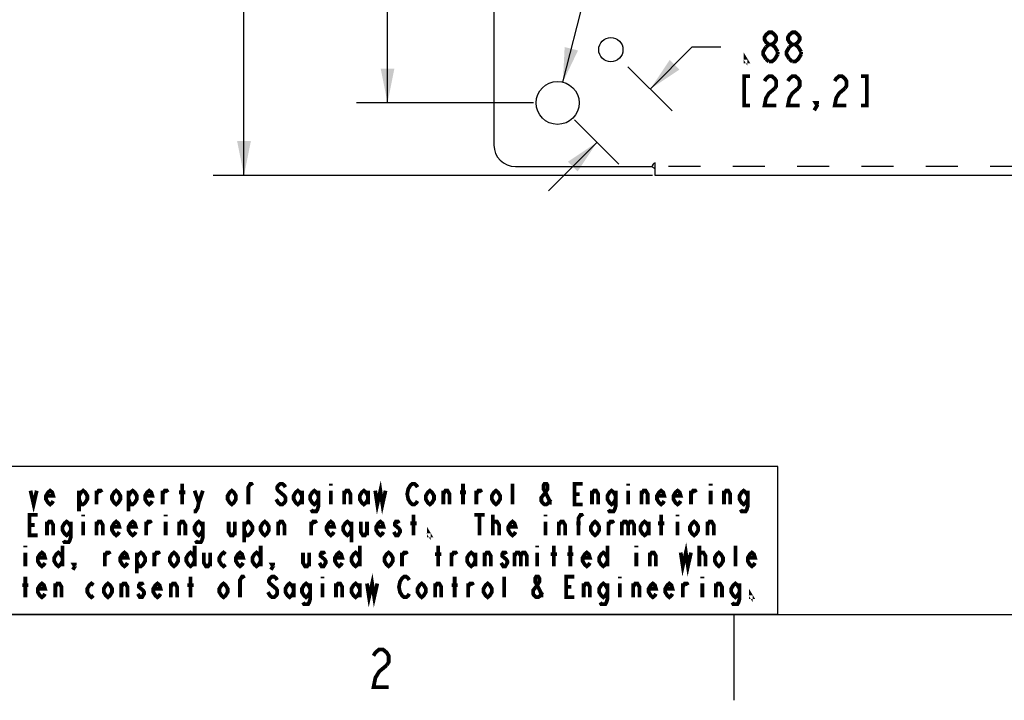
# Model space of a CAD drawing. Header units: inches. Extents: x -1 to 69, y -1 to 45.
# Tile 2 of 39: x 8.7 to 20.1, y -1 to 6.9. Entities that reach past the tile are written whole.
import ezdxf

# ---------------------------------------------------------------- set-up
doc = ezdxf.new("R2010")
doc.units = ezdxf.units.IN
doc.header["$LTSCALE"] = 3.74
doc.header["$MEASUREMENT"] = 0
doc.linetypes.add('HIDDEN', pattern=[0.2, 0.1, -0.1])
doc.layers.get('0').update_dxf_attribs({"linetype": 'CONTINUOUS'})
doc.layers.add('DEFAULT_2', color=8, linetype='HIDDEN')
doc.styles.get("Standard").update_dxf_attribs({"font": 'txt', "width": 0.8})
doc.dimstyles.new('DIMSTYLE_1', dxfattribs={"dimtxt": 0.34, "dimasz": 0.4, "dimexe": 0.18, "dimexo": 0.0625, "dimgap": 0.09, "dimtad": 0, "dimtih": 1, "dimtoh": 1, "dimzin": 4, "dimdsep": 46, "dimtxsty": 'Standard', "dimblk": '_FILLED', "dimblk1": '_FILLED', "dimblk2": '_FILLED', "dimcen": 0.09, "dimadec": 0, "dimazin": 0, "dimtfac": 1, "dimtofl": 0, "dimtmove": 0, "dimatfit": 3, "dimldrblk": '_FILLED', "dimfxl": 0, "dimtolj": 1, "dimtzin": 4, "dimarcsym": 0})
doc.dimstyles.new('DIMSTYLE_2', dxfattribs={"dimtxt": 0.34, "dimasz": 0.4, "dimexe": 0.18, "dimexo": 0.0625, "dimgap": 0.09, "dimtad": 0, "dimtih": 1, "dimtoh": 1, "dimzin": 4, "dimdsep": 46, "dimtxsty": 'Standard', "dimblk": '_FILLED', "dimblk1": '_FILLED', "dimblk2": '_FILLED', "dimcen": 0.09, "dimadec": 0, "dimazin": 0, "dimtfac": 1, "dimtofl": 0, "dimtmove": 0, "dimatfit": 3, "dimldrblk": '_FILLED', "dimfxl": 0, "dimtolj": 1, "dimtzin": 4, "dimarcsym": 0})

# ---------------------------------------------------------------- blocks, each defined once
blk = doc.blocks.new('_FILLED')
at = {"color": 0, "linetype": 'ByBlock'}
blk.add_solid([(0, 0), (-1, 0.2), (-1, -0.2)], dxfattribs=at)
blk = doc.blocks.new('*D')
at = {"color": 2, "linetype": 'CONTINUOUS'}
for p, q in [((14.094, 36.099), (14.094, 39.538)), ((35.036, 36.099), (35.036, 39.538)), ((14.094, 39.178), (22.593, 39.178)), ((35.036, 39.178), (26.537, 39.178)), ((39.591, 38.224), (39.591, 38.927)), ((40.345, 38.224), (40.345, 38.927)), ((14.939, 37.483), (14.939, 38.863)), ((34.191, 37.483), (34.191, 38.863)), ((14.939, 38.503), (22.865, 38.503)), ((34.191, 38.503), (26.265, 38.503)), ((39.591, 38.567), (38.791, 38.567)), ((40.345, 38.567), (41.077, 38.567)), ((16.043, 38.048), (10.932, 38.048)), ((11.292, 38.048), (11.292, 22.868)), ((14.659, 37.203), (12.601, 37.203)), ((12.961, 37.203), (12.961, 20.84)), ((15.219, 37.203), (16.958, 37.203)), ((16.598, 37.203), (16.598, 29.73)), ((16.598, 21.577), (16.598, 28.54)), ((11.292, 5.106), (11.292, 21.678)), ((15.219, 21.577), (16.958, 21.577)), ((12.961, 5.951), (12.961, 19.65)), ((34.191, 6.231), (34.191, 8.514)), ((35.036, 7.615), (35.036, 8.514)), ((15, 6.193), (15.544, 8.337)), ((15.544, 8.337), (15.874, 8.337)), ((34.191, 8.154), (33.391, 8.154)), ((35.036, 8.154), (35.793, 8.154)), ((32.475, 7.949), (32.145, 7.949)), ((33.485, 6.68), (32.475, 7.949)), ((32.263, 5.951), (32.263, 6.751)), ((16.016, 6.112), (16.505, 6.602)), ((16.505, 6.602), (16.835, 6.602)), ((15.756, 6.372), (16.27, 5.857)), ((14.659, 5.951), (12.601, 5.951)), ((33.911, 5.951), (31.903, 5.951)), ((15.137, 5.753), (15.651, 5.239)), ((15.397, 5.493), (14.831, 4.928)), ((16.043, 5.106), (10.932, 5.106)), ((32.527, 5.106), (31.903, 5.106)), ((32.263, 5.106), (32.263, 4.242)), ((32.263, 4.242), (32.026, 4.242))]:
    blk.add_line(p, q, dxfattribs=at)
at = {"color": 2, "linetype": 'CONTINUOUS', "xscale": 0.4, "yscale": 0.4, "zscale": 0.4}
for p, rotation in [((14.094, 39.178), 180), ((14.939, 38.503), 180), ((40.345, 38.567), 180), ((11.292, 38.048), 90), ((12.961, 37.203), 90), ((16.598, 37.203), 90), ((16.598, 21.577), 270), ((35.036, 8.154), 180), ((33.485, 6.68), 308.5215845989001), ((15, 6.193), 255.7731157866), ((16.016, 6.112), 225), ((12.961, 5.951), 270), ((32.263, 5.951), 270), ((11.292, 5.106), 270), ((15.397, 5.493), 45), ((32.263, 5.106), 90)]:
    blk.add_blockref('_FILLED', p, dxfattribs=dict(at, rotation=rotation))
for p in [(35.036, 39.178), (34.191, 38.503), (39.591, 38.567), (34.191, 8.154)]:
    blk.add_blockref('_FILLED', p, dxfattribs=at)

msp = doc.modelspace()

# ---------------------------------------------------------------- linework, layer by layer
at = {"color": 3, "linetype": 'CONTINUOUS'}
for p, q in [((14.198, 7.045), (14.198, 5.46)), ((14.448, 5.21), (16.033, 5.21)), ((16.073, 5.106), (16.073, 5.181)), ((33.057, 5.106), (16.073, 5.106))]:
    msp.add_line(p, q, dxfattribs=at)
at = {"color": 2, "linetype": 'CONTINUOUS'}
for p, q in [((17.5, 1.72), (0, 1.72)), ((17.5, 0), (17.5, 1.72)), ((17.5, 0), (0, 0))]:
    msp.add_line(p, q, dxfattribs=at)
at = {"color": 7, "linetype": 'CONTINUOUS'}
for p, q in [((0, 0), (68, 0)), ((16.988, -0.001), (16.988, -0.999))]:
    msp.add_line(p, q, dxfattribs=at)
at = {"color": 2, "linetype": 'CONTINUOUS', "const_width": 0.044}
for points in [[(17.396, 6.63), (17.362, 6.658), (17.345, 6.687), (17.345, 6.715), (17.362, 6.743), (17.396, 6.772), (17.43, 6.772), (17.464, 6.743), (17.481, 6.715), (17.481, 6.687), (17.464, 6.658), (17.43, 6.63)], [(17.668, 6.63), (17.634, 6.658), (17.617, 6.687), (17.617, 6.715), (17.634, 6.743), (17.668, 6.772), (17.702, 6.772), (17.736, 6.743), (17.753, 6.715), (17.753, 6.687), (17.736, 6.658), (17.702, 6.63)], [(17.362, 6.602), (17.396, 6.63), (17.43, 6.63), (17.464, 6.602), (17.498, 6.545)], [(17.634, 6.602), (17.668, 6.63), (17.702, 6.63), (17.736, 6.602), (17.77, 6.545)], [(17.141, 6.432), (17.124, 6.432), (17.124, 6.46), (17.141, 6.432)], [(17.362, 6.46), (17.328, 6.517), (17.328, 6.545), (17.362, 6.602)], [(17.498, 6.517), (17.464, 6.46), (17.43, 6.432), (17.396, 6.432)], [(17.498, 6.545), (17.498, 6.517)], [(17.634, 6.46), (17.6, 6.517), (17.6, 6.545), (17.634, 6.602)], [(17.77, 6.517), (17.736, 6.46), (17.702, 6.432), (17.668, 6.432)], [(17.77, 6.545), (17.77, 6.517)], [(17.396, 6.432), (17.362, 6.46)], [(17.668, 6.432), (17.634, 6.46)], [(17.175, 6.262), (17.107, 6.262), (17.107, 5.922), (17.175, 5.922)], [(17.345, 6.205), (17.362, 6.233), (17.396, 6.262), (17.43, 6.262), (17.464, 6.233), (17.481, 6.205), (17.481, 6.148), (17.464, 6.12)], [(17.617, 6.205), (17.634, 6.233), (17.668, 6.262), (17.702, 6.262), (17.736, 6.233), (17.753, 6.205), (17.753, 6.148), (17.736, 6.12)], [(18.161, 6.205), (18.178, 6.233), (18.212, 6.262), (18.246, 6.262), (18.28, 6.233), (18.297, 6.205), (18.297, 6.148), (18.28, 6.12)], [(18.467, 5.922), (18.535, 5.922), (18.535, 6.262), (18.467, 6.262)], [(17.464, 6.12), (17.396, 6.063), (17.362, 6.007), (17.345, 5.922), (17.481, 5.922)], [(17.736, 6.12), (17.668, 6.063), (17.634, 6.007), (17.617, 5.922), (17.753, 5.922)], [(18.28, 6.12), (18.212, 6.063), (18.178, 6.007), (18.161, 5.922), (18.297, 5.922)], [(17.957, 5.922), (17.94, 5.95), (17.957, 5.95), (17.957, 5.922), (17.923, 5.865)], [(10.574, 1.28), (10.574, 1.52)], [(11.342, 1.28), (11.342, 1.48), (11.366, 1.52), (11.378, 1.52), (11.39, 1.5)], [(11.774, 1.48), (11.762, 1.5), (11.738, 1.52), (11.714, 1.52), (11.69, 1.5), (11.678, 1.48), (11.678, 1.46), (11.69, 1.44), (11.714, 1.42), (11.738, 1.4), (11.762, 1.38), (11.774, 1.36), (11.774, 1.32), (11.762, 1.3), (11.738, 1.28), (11.714, 1.28), (11.69, 1.3), (11.678, 1.32), (11.666, 1.34)], [(12.302, 1.52), (12.302, 1.5)], [(12.818, 1.44), (12.842, 1.28), (12.878, 1.44), (12.902, 1.28), (12.938, 1.44)], [(13.31, 1.32), (13.298, 1.3), (13.274, 1.28), (13.25, 1.28), (13.226, 1.3), (13.214, 1.32), (13.202, 1.34), (13.19, 1.4), (13.202, 1.46), (13.214, 1.48), (13.226, 1.5), (13.25, 1.52), (13.274, 1.52), (13.298, 1.5), (13.31, 1.48)], [(13.838, 1.28), (13.838, 1.52)], [(14.414, 1.28), (14.414, 1.52)], [(14.858, 1.34), (14.846, 1.32), (14.834, 1.3), (14.81, 1.28), (14.786, 1.28), (14.762, 1.3), (14.75, 1.32), (14.75, 1.36), (14.798, 1.42), (14.822, 1.46), (14.822, 1.5), (14.81, 1.52), (14.786, 1.52), (14.774, 1.5), (14.774, 1.46), (14.798, 1.42), (14.846, 1.32), (14.858, 1.3), (14.87, 1.3)], [(15.23, 1.28), (15.134, 1.28), (15.134, 1.52), (15.23, 1.52)], [(15.758, 1.52), (15.758, 1.5)], [(16.718, 1.52), (16.718, 1.5)], [(8.81, 1.44), (8.846, 1.28), (8.882, 1.44)], [(9.074, 1.32), (9.062, 1.3), (9.038, 1.28), (9.014, 1.3), (8.99, 1.34), (8.99, 1.38), (9.014, 1.42), (9.038, 1.44), (9.062, 1.42), (9.074, 1.38), (8.99, 1.38)], [(9.374, 1.38), (9.398, 1.42), (9.422, 1.44), (9.446, 1.42), (9.47, 1.38), (9.47, 1.34), (9.446, 1.3), (9.422, 1.28), (9.398, 1.28), (9.374, 1.34)], [(9.374, 1.44), (9.374, 1.2)], [(9.578, 1.28), (9.578, 1.44)], [(9.578, 1.4), (9.602, 1.44), (9.626, 1.44), (9.638, 1.42)], [(9.854, 1.34), (9.83, 1.3), (9.806, 1.28), (9.782, 1.3), (9.758, 1.34), (9.758, 1.38), (9.782, 1.42), (9.806, 1.44), (9.83, 1.42), (9.854, 1.38), (9.854, 1.34)], [(9.95, 1.38), (9.974, 1.42), (9.998, 1.44), (10.022, 1.42), (10.046, 1.38), (10.046, 1.34), (10.022, 1.3), (9.998, 1.28), (9.974, 1.28), (9.95, 1.34)], [(9.95, 1.44), (9.95, 1.2)], [(10.226, 1.32), (10.214, 1.3), (10.19, 1.28), (10.166, 1.3), (10.142, 1.34), (10.142, 1.38), (10.166, 1.42), (10.19, 1.44), (10.214, 1.42), (10.226, 1.38), (10.142, 1.38)], [(10.346, 1.28), (10.346, 1.44)], [(10.346, 1.4), (10.37, 1.44), (10.394, 1.44), (10.406, 1.42)], [(10.538, 1.42), (10.61, 1.42)], [(10.718, 1.44), (10.766, 1.3), (10.754, 1.24), (10.73, 1.2), (10.706, 1.2)], [(10.766, 1.3), (10.814, 1.44)], [(11.198, 1.34), (11.174, 1.3), (11.15, 1.28), (11.126, 1.3), (11.102, 1.34), (11.102, 1.38), (11.126, 1.42), (11.15, 1.44), (11.174, 1.42), (11.198, 1.38), (11.198, 1.34)], [(11.318, 1.42), (11.366, 1.42)], [(11.966, 1.34), (11.942, 1.3), (11.918, 1.28), (11.894, 1.3), (11.87, 1.34), (11.87, 1.38), (11.894, 1.42), (11.918, 1.44), (11.942, 1.42), (11.966, 1.38)], [(11.966, 1.44), (11.966, 1.28)], [(12.158, 1.34), (12.134, 1.3), (12.11, 1.28), (12.086, 1.3), (12.062, 1.34), (12.062, 1.38), (12.086, 1.42), (12.11, 1.44), (12.134, 1.42), (12.158, 1.38)], [(12.158, 1.44), (12.158, 1.26), (12.146, 1.22), (12.134, 1.2), (12.086, 1.2), (12.074, 1.22)], [(12.302, 1.44), (12.302, 1.28)], [(12.458, 1.28), (12.458, 1.44)], [(12.458, 1.4), (12.482, 1.44), (12.506, 1.44), (12.53, 1.4), (12.53, 1.28)], [(12.734, 1.34), (12.71, 1.3), (12.686, 1.28), (12.662, 1.3), (12.638, 1.34), (12.638, 1.38), (12.662, 1.42), (12.686, 1.44), (12.71, 1.42), (12.734, 1.38)], [(12.734, 1.44), (12.734, 1.28)], [(13.502, 1.34), (13.478, 1.3), (13.454, 1.28), (13.43, 1.3), (13.406, 1.34), (13.406, 1.38), (13.43, 1.42), (13.454, 1.44), (13.478, 1.42), (13.502, 1.38), (13.502, 1.34)], [(13.61, 1.28), (13.61, 1.44)], [(13.61, 1.4), (13.634, 1.44), (13.658, 1.44), (13.682, 1.4), (13.682, 1.28)], [(13.802, 1.42), (13.874, 1.42)], [(13.994, 1.28), (13.994, 1.44)], [(13.994, 1.4), (14.018, 1.44), (14.042, 1.44), (14.054, 1.42)], [(14.27, 1.34), (14.246, 1.3), (14.222, 1.28), (14.198, 1.3), (14.174, 1.34), (14.174, 1.38), (14.198, 1.42), (14.222, 1.44), (14.246, 1.42), (14.27, 1.38), (14.27, 1.34)], [(15.134, 1.4), (15.194, 1.4)], [(15.338, 1.28), (15.338, 1.44)], [(15.338, 1.4), (15.362, 1.44), (15.386, 1.44), (15.41, 1.4), (15.41, 1.28)], [(15.614, 1.34), (15.59, 1.3), (15.566, 1.28), (15.542, 1.3), (15.518, 1.34), (15.518, 1.38), (15.542, 1.42), (15.566, 1.44), (15.59, 1.42), (15.614, 1.38)], [(15.614, 1.44), (15.614, 1.26), (15.602, 1.22), (15.59, 1.2), (15.542, 1.2), (15.53, 1.22)], [(15.758, 1.44), (15.758, 1.28)], [(15.914, 1.28), (15.914, 1.44)], [(15.914, 1.4), (15.938, 1.44), (15.962, 1.44), (15.986, 1.4), (15.986, 1.28)], [(16.178, 1.32), (16.166, 1.3), (16.142, 1.28), (16.118, 1.3), (16.094, 1.34), (16.094, 1.38), (16.118, 1.42), (16.142, 1.44), (16.166, 1.42), (16.178, 1.38), (16.094, 1.38)], [(16.37, 1.32), (16.358, 1.3), (16.334, 1.28), (16.31, 1.3), (16.286, 1.34), (16.286, 1.38), (16.31, 1.42), (16.334, 1.44), (16.358, 1.42), (16.37, 1.38), (16.286, 1.38)], [(16.49, 1.28), (16.49, 1.44)], [(16.49, 1.4), (16.514, 1.44), (16.538, 1.44), (16.55, 1.42)], [(16.718, 1.44), (16.718, 1.28)], [(16.874, 1.28), (16.874, 1.44)], [(16.874, 1.4), (16.898, 1.44), (16.922, 1.44), (16.946, 1.4), (16.946, 1.28)], [(17.15, 1.34), (17.126, 1.3), (17.102, 1.28), (17.078, 1.3), (17.054, 1.34), (17.054, 1.38), (17.078, 1.42), (17.102, 1.44), (17.126, 1.42), (17.15, 1.38)], [(17.15, 1.44), (17.15, 1.26), (17.138, 1.22), (17.126, 1.2), (17.078, 1.2), (17.066, 1.22)], [(8.894, 0.92), (8.798, 0.92), (8.798, 1.16), (8.894, 1.16)], [(9.422, 1.16), (9.422, 1.14)], [(10.382, 1.16), (10.382, 1.14)], [(13.262, 0.92), (13.262, 1.16)], [(13.97, 1.16), (14.09, 1.16)], [(14.03, 1.16), (14.03, 0.92)], [(14.186, 0.92), (14.186, 1.16)], [(14.798, 1.16), (14.798, 1.14)], [(15.182, 0.92), (15.182, 1.12), (15.206, 1.16), (15.218, 1.16), (15.23, 1.14)], [(16.142, 0.92), (16.142, 1.16)], [(16.334, 1.16), (16.334, 1.14)], [(8.798, 1.04), (8.858, 1.04)], [(9.002, 0.92), (9.002, 1.08)], [(9.002, 1.04), (9.026, 1.08), (9.05, 1.08), (9.074, 1.04), (9.074, 0.92)], [(9.278, 0.98), (9.254, 0.94), (9.23, 0.92), (9.206, 0.94), (9.182, 0.98), (9.182, 1.02), (9.206, 1.06), (9.23, 1.08), (9.254, 1.06), (9.278, 1.02)], [(9.278, 1.08), (9.278, 0.9), (9.266, 0.86), (9.254, 0.84), (9.206, 0.84), (9.194, 0.86)], [(9.422, 1.08), (9.422, 0.92)], [(9.578, 0.92), (9.578, 1.08)], [(9.578, 1.04), (9.602, 1.08), (9.626, 1.08), (9.65, 1.04), (9.65, 0.92)], [(9.842, 0.96), (9.83, 0.94), (9.806, 0.92), (9.782, 0.94), (9.758, 0.98), (9.758, 1.02), (9.782, 1.06), (9.806, 1.08), (9.83, 1.06), (9.842, 1.02), (9.758, 1.02)], [(10.034, 0.96), (10.022, 0.94), (9.998, 0.92), (9.974, 0.94), (9.95, 0.98), (9.95, 1.02), (9.974, 1.06), (9.998, 1.08), (10.022, 1.06), (10.034, 1.02), (9.95, 1.02)], [(10.154, 0.92), (10.154, 1.08)], [(10.154, 1.04), (10.178, 1.08), (10.202, 1.08), (10.214, 1.06)], [(10.382, 1.08), (10.382, 0.92)], [(10.538, 0.92), (10.538, 1.08)], [(10.538, 1.04), (10.562, 1.08), (10.586, 1.08), (10.61, 1.04), (10.61, 0.92)], [(10.814, 0.98), (10.79, 0.94), (10.766, 0.92), (10.742, 0.94), (10.718, 0.98), (10.718, 1.02), (10.742, 1.06), (10.766, 1.08), (10.79, 1.06), (10.814, 1.02)], [(10.814, 1.08), (10.814, 0.9), (10.802, 0.86), (10.79, 0.84), (10.742, 0.84), (10.73, 0.86)], [(11.114, 1.08), (11.114, 0.96), (11.138, 0.92), (11.162, 0.92), (11.186, 0.96)], [(11.186, 1.08), (11.186, 0.92)], [(11.294, 1.02), (11.318, 1.06), (11.342, 1.08), (11.366, 1.06), (11.39, 1.02), (11.39, 0.98), (11.366, 0.94), (11.342, 0.92), (11.318, 0.92), (11.294, 0.98)], [(11.294, 1.08), (11.294, 0.84)], [(11.582, 0.98), (11.558, 0.94), (11.534, 0.92), (11.51, 0.94), (11.486, 0.98), (11.486, 1.02), (11.51, 1.06), (11.534, 1.08), (11.558, 1.06), (11.582, 1.02), (11.582, 0.98)], [(11.69, 0.92), (11.69, 1.08)], [(11.69, 1.04), (11.714, 1.08), (11.738, 1.08), (11.762, 1.04), (11.762, 0.92)], [(12.074, 0.92), (12.074, 1.08)], [(12.074, 1.04), (12.098, 1.08), (12.122, 1.08), (12.134, 1.06)], [(12.338, 0.96), (12.326, 0.94), (12.302, 0.92), (12.278, 0.94), (12.254, 0.98), (12.254, 1.02), (12.278, 1.06), (12.302, 1.08), (12.326, 1.06), (12.338, 1.02), (12.254, 1.02)], [(12.542, 0.98), (12.518, 0.94), (12.494, 0.92), (12.47, 0.94), (12.446, 0.98), (12.446, 1.02), (12.47, 1.06), (12.494, 1.08), (12.518, 1.06), (12.542, 1.02)], [(12.542, 1.08), (12.542, 0.84)], [(12.65, 1.08), (12.65, 0.96), (12.674, 0.92), (12.698, 0.92), (12.722, 0.96)], [(12.722, 1.08), (12.722, 0.92)], [(12.914, 0.96), (12.902, 0.94), (12.878, 0.92), (12.854, 0.94), (12.83, 0.98), (12.83, 1.02), (12.854, 1.06), (12.878, 1.08), (12.902, 1.06), (12.914, 1.02), (12.83, 1.02)], [(13.094, 1.06), (13.082, 1.08), (13.058, 1.08), (13.046, 1.06), (13.046, 1.04), (13.07, 1.02), (13.094, 1), (13.106, 0.98), (13.106, 0.96), (13.094, 0.94), (13.082, 0.92), (13.058, 0.92), (13.046, 0.94), (13.034, 0.96)], [(13.226, 1.06), (13.298, 1.06)], [(14.186, 1.04), (14.186, 1.06), (14.21, 1.08), (14.222, 1.08), (14.234, 1.08), (14.258, 1.04), (14.258, 0.92)], [(14.45, 0.96), (14.438, 0.94), (14.414, 0.92), (14.39, 0.94), (14.366, 0.98), (14.366, 1.02), (14.39, 1.06), (14.414, 1.08), (14.438, 1.06), (14.45, 1.02), (14.366, 1.02)], [(14.798, 1.08), (14.798, 0.92)], [(14.954, 0.92), (14.954, 1.08)], [(14.954, 1.04), (14.978, 1.08), (15.002, 1.08), (15.026, 1.04), (15.026, 0.92)], [(15.158, 1.06), (15.206, 1.06)], [(15.422, 0.98), (15.398, 0.94), (15.374, 0.92), (15.35, 0.94), (15.326, 0.98), (15.326, 1.02), (15.35, 1.06), (15.374, 1.08), (15.398, 1.06), (15.422, 1.02), (15.422, 0.98)], [(15.53, 0.92), (15.53, 1.08)], [(15.53, 1.04), (15.554, 1.08), (15.578, 1.08), (15.59, 1.06)], [(15.686, 1.08), (15.686, 0.92)], [(15.686, 1.04), (15.71, 1.08), (15.734, 1.08), (15.758, 1.04), (15.758, 0.92)], [(15.758, 1.04), (15.782, 1.08), (15.806, 1.08), (15.83, 1.04), (15.83, 0.92)], [(15.998, 0.98), (15.974, 0.94), (15.95, 0.92), (15.926, 0.94), (15.902, 0.98), (15.902, 1.02), (15.926, 1.06), (15.95, 1.08), (15.974, 1.06), (15.998, 1.02)], [(15.998, 1.08), (15.998, 0.92)], [(16.106, 1.06), (16.178, 1.06)], [(16.334, 1.08), (16.334, 0.92)], [(16.574, 0.98), (16.55, 0.94), (16.526, 0.92), (16.502, 0.94), (16.478, 0.98), (16.478, 1.02), (16.502, 1.06), (16.526, 1.08), (16.55, 1.06), (16.574, 1.02), (16.574, 0.98)], [(16.682, 0.92), (16.682, 1.08)], [(16.682, 1.04), (16.706, 1.08), (16.73, 1.08), (16.754, 1.04), (16.754, 0.92)], [(13.454, 0.92), (13.442, 0.92), (13.442, 0.94), (13.454, 0.92)], [(8.75, 0.8), (8.75, 0.78)], [(9.182, 0.8), (9.182, 0.56)], [(10.718, 0.8), (10.718, 0.56)], [(11.486, 0.8), (11.486, 0.56)], [(12.638, 0.8), (12.638, 0.56)], [(13.55, 0.56), (13.55, 0.8)], [(14.702, 0.8), (14.702, 0.78)], [(14.894, 0.56), (14.894, 0.8)], [(15.086, 0.56), (15.086, 0.8)], [(15.518, 0.8), (15.518, 0.56)], [(15.854, 0.8), (15.854, 0.78)], [(16.37, 0.72), (16.394, 0.56), (16.43, 0.72), (16.454, 0.56), (16.49, 0.72)], [(16.586, 0.56), (16.586, 0.8)], [(17.006, 0.56), (17.006, 0.8)], [(8.75, 0.72), (8.75, 0.56)], [(8.978, 0.6), (8.966, 0.58), (8.942, 0.56), (8.918, 0.58), (8.894, 0.62), (8.894, 0.66), (8.918, 0.7), (8.942, 0.72), (8.966, 0.7), (8.978, 0.66), (8.894, 0.66)], [(9.182, 0.62), (9.158, 0.58), (9.134, 0.56), (9.11, 0.58), (9.086, 0.62), (9.086, 0.66), (9.11, 0.7), (9.134, 0.72), (9.158, 0.7), (9.182, 0.66)], [(9.674, 0.56), (9.674, 0.72)], [(9.674, 0.68), (9.698, 0.72), (9.722, 0.72), (9.734, 0.7)], [(9.938, 0.6), (9.926, 0.58), (9.902, 0.56), (9.878, 0.58), (9.854, 0.62), (9.854, 0.66), (9.878, 0.7), (9.902, 0.72), (9.926, 0.7), (9.938, 0.66), (9.854, 0.66)], [(10.046, 0.66), (10.07, 0.7), (10.094, 0.72), (10.118, 0.7), (10.142, 0.66), (10.142, 0.62), (10.118, 0.58), (10.094, 0.56), (10.07, 0.56), (10.046, 0.62)], [(10.046, 0.72), (10.046, 0.48)], [(10.25, 0.56), (10.25, 0.72)], [(10.25, 0.68), (10.274, 0.72), (10.298, 0.72), (10.31, 0.7)], [(10.526, 0.62), (10.502, 0.58), (10.478, 0.56), (10.454, 0.58), (10.43, 0.62), (10.43, 0.66), (10.454, 0.7), (10.478, 0.72), (10.502, 0.7), (10.526, 0.66), (10.526, 0.62)], [(10.718, 0.62), (10.694, 0.58), (10.67, 0.56), (10.646, 0.58), (10.622, 0.62), (10.622, 0.66), (10.646, 0.7), (10.67, 0.72), (10.694, 0.7), (10.718, 0.66)], [(10.826, 0.72), (10.826, 0.6), (10.85, 0.56), (10.874, 0.56), (10.898, 0.6)], [(10.898, 0.72), (10.898, 0.56)], [(11.078, 0.58), (11.054, 0.56), (11.03, 0.58), (11.006, 0.62), (11.006, 0.66), (11.03, 0.7), (11.054, 0.72), (11.078, 0.7)], [(11.282, 0.6), (11.27, 0.58), (11.246, 0.56), (11.222, 0.58), (11.198, 0.62), (11.198, 0.66), (11.222, 0.7), (11.246, 0.72), (11.27, 0.7), (11.282, 0.66), (11.198, 0.66)], [(11.486, 0.62), (11.462, 0.58), (11.438, 0.56), (11.414, 0.58), (11.39, 0.62), (11.39, 0.66), (11.414, 0.7), (11.438, 0.72), (11.462, 0.7), (11.486, 0.66)], [(11.978, 0.72), (11.978, 0.6), (12.002, 0.56), (12.026, 0.56), (12.05, 0.6)], [(12.05, 0.72), (12.05, 0.56)], [(12.23, 0.7), (12.218, 0.72), (12.194, 0.72), (12.182, 0.7), (12.182, 0.68), (12.206, 0.66), (12.23, 0.64), (12.242, 0.62), (12.242, 0.6), (12.23, 0.58), (12.218, 0.56), (12.194, 0.56), (12.182, 0.58), (12.17, 0.6)], [(12.434, 0.6), (12.422, 0.58), (12.398, 0.56), (12.374, 0.58), (12.35, 0.62), (12.35, 0.66), (12.374, 0.7), (12.398, 0.72), (12.422, 0.7), (12.434, 0.66), (12.35, 0.66)], [(12.638, 0.62), (12.614, 0.58), (12.59, 0.56), (12.566, 0.58), (12.542, 0.62), (12.542, 0.66), (12.566, 0.7), (12.59, 0.72), (12.614, 0.7), (12.638, 0.66)], [(13.022, 0.62), (12.998, 0.58), (12.974, 0.56), (12.95, 0.58), (12.926, 0.62), (12.926, 0.66), (12.95, 0.7), (12.974, 0.72), (12.998, 0.7), (13.022, 0.66), (13.022, 0.62)], [(13.13, 0.56), (13.13, 0.72)], [(13.13, 0.68), (13.154, 0.72), (13.178, 0.72), (13.19, 0.7)], [(13.514, 0.7), (13.586, 0.7)], [(13.706, 0.56), (13.706, 0.72)], [(13.706, 0.68), (13.73, 0.72), (13.754, 0.72), (13.766, 0.7)], [(13.982, 0.62), (13.958, 0.58), (13.934, 0.56), (13.91, 0.58), (13.886, 0.62), (13.886, 0.66), (13.91, 0.7), (13.934, 0.72), (13.958, 0.7), (13.982, 0.66)], [(13.982, 0.72), (13.982, 0.56)], [(14.09, 0.56), (14.09, 0.72)], [(14.09, 0.68), (14.114, 0.72), (14.138, 0.72), (14.162, 0.68), (14.162, 0.56)], [(14.342, 0.7), (14.33, 0.72), (14.306, 0.72), (14.294, 0.7), (14.294, 0.68), (14.318, 0.66), (14.342, 0.64), (14.354, 0.62), (14.354, 0.6), (14.342, 0.58), (14.33, 0.56), (14.306, 0.56), (14.294, 0.58), (14.282, 0.6)], [(14.438, 0.72), (14.438, 0.56)], [(14.438, 0.68), (14.462, 0.72), (14.486, 0.72), (14.51, 0.68), (14.51, 0.56)], [(14.51, 0.68), (14.534, 0.72), (14.558, 0.72), (14.582, 0.68), (14.582, 0.56)], [(14.702, 0.72), (14.702, 0.56)], [(14.858, 0.7), (14.93, 0.7)], [(15.05, 0.7), (15.122, 0.7)], [(15.314, 0.6), (15.302, 0.58), (15.278, 0.56), (15.254, 0.58), (15.23, 0.62), (15.23, 0.66), (15.254, 0.7), (15.278, 0.72), (15.302, 0.7), (15.314, 0.66), (15.23, 0.66)], [(15.518, 0.62), (15.494, 0.58), (15.47, 0.56), (15.446, 0.58), (15.422, 0.62), (15.422, 0.66), (15.446, 0.7), (15.47, 0.72), (15.494, 0.7), (15.518, 0.66)], [(15.854, 0.72), (15.854, 0.56)], [(16.01, 0.56), (16.01, 0.72)], [(16.01, 0.68), (16.034, 0.72), (16.058, 0.72), (16.082, 0.68), (16.082, 0.56)], [(16.586, 0.68), (16.586, 0.7), (16.61, 0.72), (16.622, 0.72), (16.634, 0.72), (16.658, 0.68), (16.658, 0.56)], [(16.862, 0.62), (16.838, 0.58), (16.814, 0.56), (16.79, 0.58), (16.766, 0.62), (16.766, 0.66), (16.79, 0.7), (16.814, 0.72), (16.838, 0.7), (16.862, 0.66), (16.862, 0.62)], [(17.234, 0.6), (17.222, 0.58), (17.198, 0.56), (17.174, 0.58), (17.15, 0.62), (17.15, 0.66), (17.174, 0.7), (17.198, 0.72), (17.222, 0.7), (17.234, 0.66), (17.15, 0.66)], [(9.326, 0.56), (9.314, 0.58), (9.326, 0.58), (9.326, 0.56), (9.302, 0.52)], [(11.63, 0.56), (11.618, 0.58), (11.63, 0.58), (11.63, 0.56), (11.606, 0.52)], [(8.75, 0.2), (8.75, 0.44)], [(10.67, 0.2), (10.67, 0.44)], [(11.246, 0.2), (11.246, 0.4), (11.27, 0.44), (11.282, 0.44), (11.294, 0.42)], [(11.678, 0.4), (11.666, 0.42), (11.642, 0.44), (11.618, 0.44), (11.594, 0.42), (11.582, 0.4), (11.582, 0.38), (11.594, 0.36), (11.618, 0.34), (11.642, 0.32), (11.666, 0.3), (11.678, 0.28), (11.678, 0.24), (11.666, 0.22), (11.642, 0.2), (11.618, 0.2), (11.594, 0.22), (11.582, 0.24), (11.57, 0.26)], [(12.206, 0.44), (12.206, 0.42)], [(12.722, 0.36), (12.746, 0.2), (12.782, 0.36), (12.806, 0.2), (12.842, 0.36)], [(13.214, 0.24), (13.202, 0.22), (13.178, 0.2), (13.154, 0.2), (13.13, 0.22), (13.118, 0.24), (13.106, 0.26), (13.094, 0.32), (13.106, 0.38), (13.118, 0.4), (13.13, 0.42), (13.154, 0.44), (13.178, 0.44), (13.202, 0.42), (13.214, 0.4)], [(13.742, 0.2), (13.742, 0.44)], [(14.318, 0.2), (14.318, 0.44)], [(14.762, 0.26), (14.75, 0.24), (14.738, 0.22), (14.714, 0.2), (14.69, 0.2), (14.666, 0.22), (14.654, 0.24), (14.654, 0.28), (14.702, 0.34), (14.726, 0.38), (14.726, 0.42), (14.714, 0.44), (14.69, 0.44), (14.678, 0.42), (14.678, 0.38), (14.702, 0.34), (14.75, 0.24), (14.762, 0.22), (14.774, 0.22)], [(15.134, 0.2), (15.038, 0.2), (15.038, 0.44), (15.134, 0.44)], [(15.662, 0.44), (15.662, 0.42)], [(16.622, 0.44), (16.622, 0.42)], [(8.714, 0.34), (8.786, 0.34)], [(8.978, 0.24), (8.966, 0.22), (8.942, 0.2), (8.918, 0.22), (8.894, 0.26), (8.894, 0.3), (8.918, 0.34), (8.942, 0.36), (8.966, 0.34), (8.978, 0.3), (8.894, 0.3)], [(9.098, 0.2), (9.098, 0.36)], [(9.098, 0.32), (9.122, 0.36), (9.146, 0.36), (9.17, 0.32), (9.17, 0.2)], [(9.542, 0.22), (9.518, 0.2), (9.494, 0.22), (9.47, 0.26), (9.47, 0.3), (9.494, 0.34), (9.518, 0.36), (9.542, 0.34)], [(9.758, 0.26), (9.734, 0.22), (9.71, 0.2), (9.686, 0.22), (9.662, 0.26), (9.662, 0.3), (9.686, 0.34), (9.71, 0.36), (9.734, 0.34), (9.758, 0.3), (9.758, 0.26)], [(9.866, 0.2), (9.866, 0.36)], [(9.866, 0.32), (9.89, 0.36), (9.914, 0.36), (9.938, 0.32), (9.938, 0.2)], [(10.118, 0.34), (10.106, 0.36), (10.082, 0.36), (10.07, 0.34), (10.07, 0.32), (10.094, 0.3), (10.118, 0.28), (10.13, 0.26), (10.13, 0.24), (10.118, 0.22), (10.106, 0.2), (10.082, 0.2), (10.07, 0.22), (10.058, 0.24)], [(10.322, 0.24), (10.31, 0.22), (10.286, 0.2), (10.262, 0.22), (10.238, 0.26), (10.238, 0.3), (10.262, 0.34), (10.286, 0.36), (10.31, 0.34), (10.322, 0.3), (10.238, 0.3)], [(10.442, 0.2), (10.442, 0.36)], [(10.442, 0.32), (10.466, 0.36), (10.49, 0.36), (10.514, 0.32), (10.514, 0.2)], [(10.634, 0.34), (10.706, 0.34)], [(11.102, 0.26), (11.078, 0.22), (11.054, 0.2), (11.03, 0.22), (11.006, 0.26), (11.006, 0.3), (11.03, 0.34), (11.054, 0.36), (11.078, 0.34), (11.102, 0.3), (11.102, 0.26)], [(11.222, 0.34), (11.27, 0.34)], [(11.87, 0.26), (11.846, 0.22), (11.822, 0.2), (11.798, 0.22), (11.774, 0.26), (11.774, 0.3), (11.798, 0.34), (11.822, 0.36), (11.846, 0.34), (11.87, 0.3)], [(11.87, 0.36), (11.87, 0.2)], [(12.062, 0.26), (12.038, 0.22), (12.014, 0.2), (11.99, 0.22), (11.966, 0.26), (11.966, 0.3), (11.99, 0.34), (12.014, 0.36), (12.038, 0.34), (12.062, 0.3)], [(12.062, 0.36), (12.062, 0.18), (12.05, 0.14), (12.038, 0.12), (11.99, 0.12), (11.978, 0.14)], [(12.206, 0.36), (12.206, 0.2)], [(12.362, 0.2), (12.362, 0.36)], [(12.362, 0.32), (12.386, 0.36), (12.41, 0.36), (12.434, 0.32), (12.434, 0.2)], [(12.638, 0.26), (12.614, 0.22), (12.59, 0.2), (12.566, 0.22), (12.542, 0.26), (12.542, 0.3), (12.566, 0.34), (12.59, 0.36), (12.614, 0.34), (12.638, 0.3)], [(12.638, 0.36), (12.638, 0.2)], [(13.406, 0.26), (13.382, 0.22), (13.358, 0.2), (13.334, 0.22), (13.31, 0.26), (13.31, 0.3), (13.334, 0.34), (13.358, 0.36), (13.382, 0.34), (13.406, 0.3), (13.406, 0.26)], [(13.514, 0.2), (13.514, 0.36)], [(13.514, 0.32), (13.538, 0.36), (13.562, 0.36), (13.586, 0.32), (13.586, 0.2)], [(13.706, 0.34), (13.778, 0.34)], [(13.898, 0.2), (13.898, 0.36)], [(13.898, 0.32), (13.922, 0.36), (13.946, 0.36), (13.958, 0.34)], [(14.174, 0.26), (14.15, 0.22), (14.126, 0.2), (14.102, 0.22), (14.078, 0.26), (14.078, 0.3), (14.102, 0.34), (14.126, 0.36), (14.15, 0.34), (14.174, 0.3), (14.174, 0.26)], [(15.242, 0.2), (15.242, 0.36)], [(15.242, 0.32), (15.266, 0.36), (15.29, 0.36), (15.314, 0.32), (15.314, 0.2)], [(15.518, 0.26), (15.494, 0.22), (15.47, 0.2), (15.446, 0.22), (15.422, 0.26), (15.422, 0.3), (15.446, 0.34), (15.47, 0.36), (15.494, 0.34), (15.518, 0.3)], [(15.518, 0.36), (15.518, 0.18), (15.506, 0.14), (15.494, 0.12), (15.446, 0.12), (15.434, 0.14)], [(15.662, 0.36), (15.662, 0.2)], [(15.818, 0.2), (15.818, 0.36)], [(15.818, 0.32), (15.842, 0.36), (15.866, 0.36), (15.89, 0.32), (15.89, 0.2)], [(16.082, 0.24), (16.07, 0.22), (16.046, 0.2), (16.022, 0.22), (15.998, 0.26), (15.998, 0.3), (16.022, 0.34), (16.046, 0.36), (16.07, 0.34), (16.082, 0.3), (15.998, 0.3)], [(16.274, 0.24), (16.262, 0.22), (16.238, 0.2), (16.214, 0.22), (16.19, 0.26), (16.19, 0.3), (16.214, 0.34), (16.238, 0.36), (16.262, 0.34), (16.274, 0.3), (16.19, 0.3)], [(16.394, 0.2), (16.394, 0.36)], [(16.394, 0.32), (16.418, 0.36), (16.442, 0.36), (16.454, 0.34)], [(16.622, 0.36), (16.622, 0.2)], [(16.778, 0.2), (16.778, 0.36)], [(16.778, 0.32), (16.802, 0.36), (16.826, 0.36), (16.85, 0.32), (16.85, 0.2)], [(17.054, 0.26), (17.03, 0.22), (17.006, 0.2), (16.982, 0.22), (16.958, 0.26), (16.958, 0.3), (16.982, 0.34), (17.006, 0.36), (17.03, 0.34), (17.054, 0.3)], [(17.054, 0.36), (17.054, 0.18), (17.042, 0.14), (17.03, 0.12), (16.982, 0.12), (16.97, 0.14)], [(15.038, 0.32), (15.098, 0.32)], [(17.198, 0.2), (17.186, 0.2), (17.186, 0.22), (17.198, 0.2)], [(12.798, -0.481), (12.82, -0.444), (12.864, -0.407), (12.908, -0.407), (12.952, -0.444), (12.974, -0.481), (12.974, -0.554), (12.952, -0.591)], [(12.952, -0.591), (12.864, -0.664), (12.82, -0.737), (12.798, -0.847), (12.974, -0.847)]]:
    msp.add_lwpolyline(points, dxfattribs=at)
at = {"color": 3, "linetype": 'CONTINUOUS'}
msp.add_lwpolyline([(16.073, 5.181), (16.066, 5.189), (16.061, 5.193), (16.055, 5.197), (16.05, 5.2), (16.042, 5.204), (16.033, 5.21)], dxfattribs=at)
for centre, radius in [((15.558, 6.57), 0.141), ((14.939, 5.951), 0.25)]:
    msp.add_circle(centre, radius, dxfattribs=at)
msp.add_arc((14.448, 5.46), 0.25, 180, 270, dxfattribs=at)
at = {"layer": 'DEFAULT_2', "color": 8, "linetype": 'HIDDEN'}
for p, q in [((16.073, 5.181), (16.073, 5.253)), ((33.057, 5.21), (16.073, 5.21))]:
    msp.add_line(p, q, dxfattribs=at)
for points in [[(16.051, 5.239), (16.04, 5.22), (16.033, 5.21)], [(16.073, 5.253), (16.064, 5.251), (16.056, 5.246), (16.051, 5.239)]]:
    msp.add_lwpolyline(points, dxfattribs=at)

# ---------------------------------------------------------------- dimensions: what is measured, and where the dimension line sits
at = {"color": 2, "linetype": 'CONTINUOUS'}
for base, p1, p2, angle, middle in [((11.292, 38.048), (16.043, 5.106), (16.043, 38.048), 90, (10.34, 22.358)), ((16.598, 37.203), (15.219, 21.577), (15.219, 37.203), 90, (15.646, 29.22)), ((14.939, 38.503), (34.191, 37.483), (14.939, 37.483), 180, (23.035, 38.333)), ((12.961, 5.951), (14.659, 37.203), (14.659, 5.951), 270, (12.009, 20.33)), ((15.396871, 5.4933), (15.755756, 6.371851), (15.137038, 5.753133), 225, (17.005309, 6.431737)), ((34.191, 8.1541), (35.0358, 7.6154), (34.191, 6.2311), 180, (35.9632, 7.9841))]:
    dim = msp.add_linear_dim(base=base, p1=p1, p2=p2, angle=angle, dimstyle='DIMSTYLE_1', dxfattribs=at)
    dim.commit()
    dim.dimension.update_dxf_attribs({"geometry": '*D', "text_midpoint": middle, "dimtype": 160})
dim = msp.add_linear_dim(base=(35.036, 39.178), p1=(14.094, 36.099), p2=(35.036, 36.099), dimstyle='DIMSTYLE_1', dxfattribs=at)
dim.commit()
dim.dimension.update_dxf_attribs({"geometry": '*D', "text_midpoint": (22.763, 39.008), "dimtype": 160})
dim = msp.add_diameter_dim_2p(p1=(15, 6.193), p2=(14.878, 5.709), dimstyle='DIMSTYLE_2', dxfattribs=at)
dim.commit()
dim.dimension.update_dxf_attribs({"geometry": '*D', "text_midpoint": (16.044, 8.167), "dimtype": 163})
dim = msp.add_diameter_dim_2p(p1=(33.485, 6.68), p2=(33.66, 6.46), text='<>  ', dimstyle='DIMSTYLE_2', dxfattribs=at)
dim.commit()
dim.dimension.update_dxf_attribs({"geometry": '*D', "text_midpoint": (29.617, 7.779), "dimtype": 163})
dim = msp.add_linear_dim(base=(32.2632, 5.9511), p1=(31.9032, 5.1064), p2=(33.911, 5.9511), angle=90, text='<> ', dimstyle='DIMSTYLE_1', dxfattribs=at)
dim.commit()
dim.dimension.update_dxf_attribs({"geometry": '*D', "text_midpoint": (29.9523, 4.0719), "dimtype": 160})
dim = msp.add_linear_dim(base=(40.345, 38.567), p1=(39.591, 38.927), p2=(40.345, 38.927), text='<> I.D.\\Ptyp.', dimstyle='DIMSTYLE_1', dxfattribs=at)
dim.commit()
dim.dimension.update_dxf_attribs({"geometry": '*D', "text_midpoint": (41.247, 38.397), "dimtype": 160})

doc.saveas('drawing.dxf')
